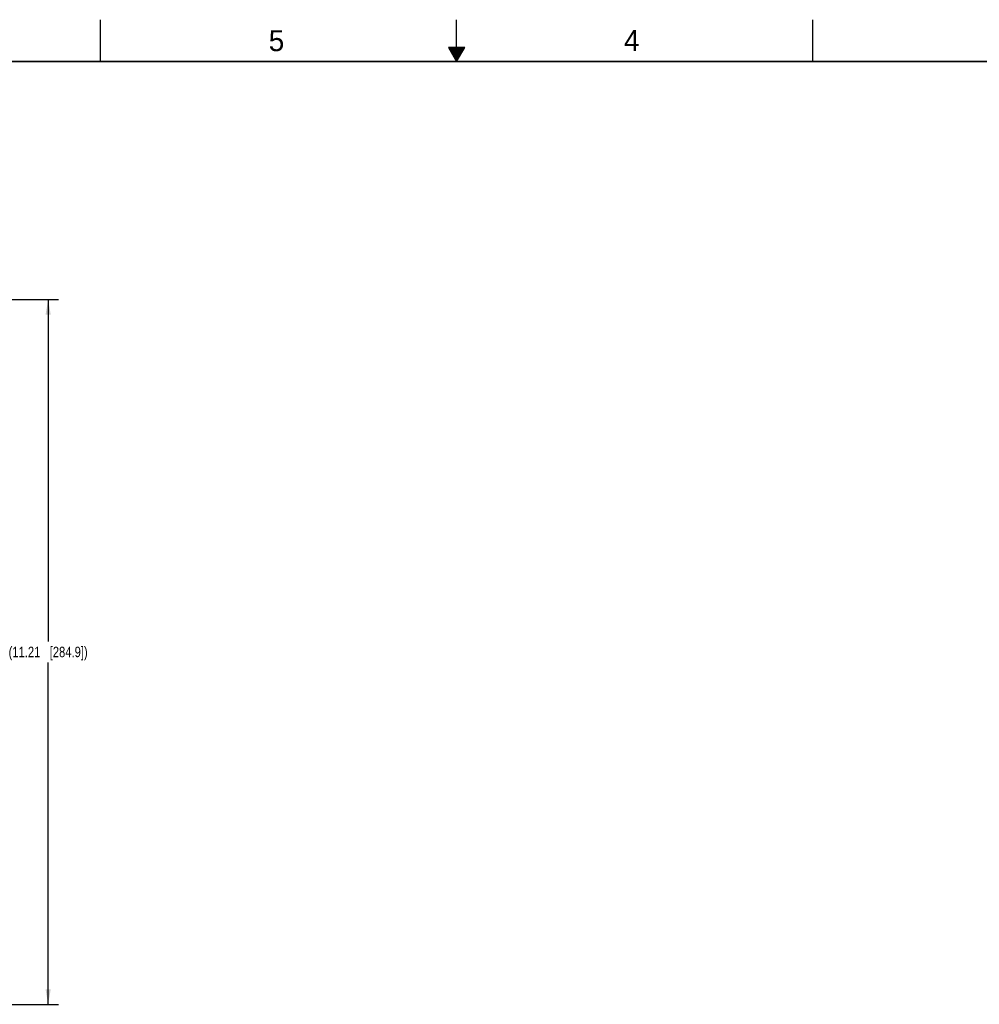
# Model space of a CAD drawing. Header units: inches. Extents: x 0 to 34, y 0 to 22.
# Tile 89 of 106: x 11.8 to 23.2, y 10.2 to 22. Entities that reach past the tile are written whole.
import ezdxf

# ---------------------------------------------------------------- set-up
doc = ezdxf.new("R2010")
doc.units = ezdxf.units.IN
doc.header["$LTSCALE"] = 1.87
doc.header["$MEASUREMENT"] = 0
doc.layers.get('0').update_dxf_attribs({"linetype": 'CONTINUOUS'})
doc.layers.add('DIMENSIONS', color=7, linetype='CONTINUOUS')
doc.styles.get("Standard").update_dxf_attribs({"font": 'txt', "width": 0.8})
doc.styles.add('TEXTSTYLE_2', font='txt')
doc.dimstyles.new('DIMSTYLE_2', dxfattribs={"dimtxt": 0.125, "dimasz": 0.18, "dimexe": 0.125, "dimexo": 0.0625, "dimgap": 0.0625, "dimtad": 0, "dimtih": 1, "dimtoh": 1, "dimlfac": 1.333333, "dimzin": 4, "dimdsep": 46, "dimtxsty": 'STANDARD', "dimblk": '_FILLED', "dimblk1": '_FILLED', "dimblk2": '_FILLED', "dimcen": 0.09, "dimadec": 0, "dimazin": 0, "dimtfac": 1, "dimtofl": 0, "dimtmove": 0, "dimatfit": 3, "dimldrblk": '_FILLED', "dimfxl": 1, "dimtolj": 1, "dimtzin": 4, "dimarcsym": 0})

# ---------------------------------------------------------------- blocks, each defined once
blk = doc.blocks.new('_FILLED')
at = {"color": 0, "linetype": 'BYBLOCK'}
blk.add_solid([(0, 0), (-1, 0.174), (-1, -0.174)], dxfattribs=at)
blk = doc.blocks.new('*D38')
at = {"layer": 'DIMENSIONS', "color": 2, "linetype": 'CONTINUOUS'}
for p, q in [((7.867, 18.658), (12.25, 18.658)), ((12.125, 18.658), (12.125, 14.577)), ((12.125, 10.246), (12.125, 14.327)), ((8.763, 10.246), (12.25, 10.246))]:
    blk.add_line(p, q, dxfattribs=at)
at = {"layer": 'DIMENSIONS', "color": 2, "linetype": 'CONTINUOUS', "xscale": 0.18, "yscale": 0.18, "zscale": 0.18}
for p, rotation in [((12.125, 18.658), 90), ((12.125, 10.246), 270)]:
    blk.add_blockref('_FILLED', p, dxfattribs=dict(at, rotation=rotation))
at = {"layer": 'DIMENSIONS', "color": 2, "linetype": 'CONTINUOUS', "insert": (12.125, 14.515), "char_height": 0.125, "width": 1.525, "attachment_point": 2, "line_spacing_factor": 0.9}
blk.add_mtext('(11.21{\\Ftxt.shx;\\W1.000000;\\H0.125000; }[284.9])', dxfattribs=at)

msp = doc.modelspace()

# ---------------------------------------------------------------- linework, layer by layer
at = {"color": 2, "linetype": 'CONTINUOUS'}
for p, q in [((12.75, 21.5), (12.75, 22)), ((17, 21.5), (17, 22)), ((21.25, 22), (21.25, 21.5)), ((16.902, 21.6697), (17, 21.5)), ((17.098, 21.6697), (16.902, 21.6697)), ((16.9076, 21.66), (17.0924, 21.66)), ((16.9134, 21.65), (17.0866, 21.65)), ((16.9192, 21.64), (17.0808, 21.64)), ((16.925, 21.63), (17.0751, 21.63)), ((17, 21.5), (17.098, 21.6697)), ((16.9307, 21.62), (17.0693, 21.62)), ((16.9365, 21.61), (17.0635, 21.61)), ((16.9423, 21.6), (17.0578, 21.6)), ((16.9481, 21.59), (17.052, 21.59)), ((16.9538, 21.58), (17.0462, 21.58)), ((16.9596, 21.57), (17.0404, 21.57)), ((16.9654, 21.56), (17.0347, 21.56)), ((16.9712, 21.55), (17.0289, 21.55)), ((16.9769, 21.54), (17.0231, 21.54)), ((16.9827, 21.53), (17.0173, 21.53)), ((16.9885, 21.52), (17.0116, 21.52)), ((16.9942, 21.51), (17.0058, 21.51))]:
    msp.add_line(p, q, dxfattribs=at)
at = {"color": 7, "linetype": 'CONTINUOUS', "const_width": 0.02}
msp.add_lwpolyline([(33.5, 21.5), (0.5, 21.5)], dxfattribs=at)

# ---------------------------------------------------------------- texts
at = {"color": 2, "linetype": 'CONTINUOUS', "char_height": 0.25, "width": 0.25, "attachment_point": 1, "line_spacing_factor": 0.9, "style": 'TEXTSTYLE_2'}
for s, insert in [('5', (14.7577, 21.8747)), ('4', (18.9977, 21.8777))]:
    msp.add_mtext(s, dxfattribs=dict(at, insert=insert))

# ---------------------------------------------------------------- dimensions: what is measured, and where the dimension line sits
at = {"layer": 'DIMENSIONS', "color": 2, "linetype": 'CONTINUOUS'}
dim = msp.add_linear_dim(base=(12.1252, 18.6577), p1=(8.7004, 10.2465), p2=(7.8042, 18.6577), angle=90, text='(<>)', dimstyle='DIMSTYLE_2', dxfattribs=at)
dim.commit()
dim.dimension.update_dxf_attribs({"geometry": '*D38', "text_midpoint": (12.1252, 14.4521), "dimtype": 160})

doc.saveas('drawing.dxf')
